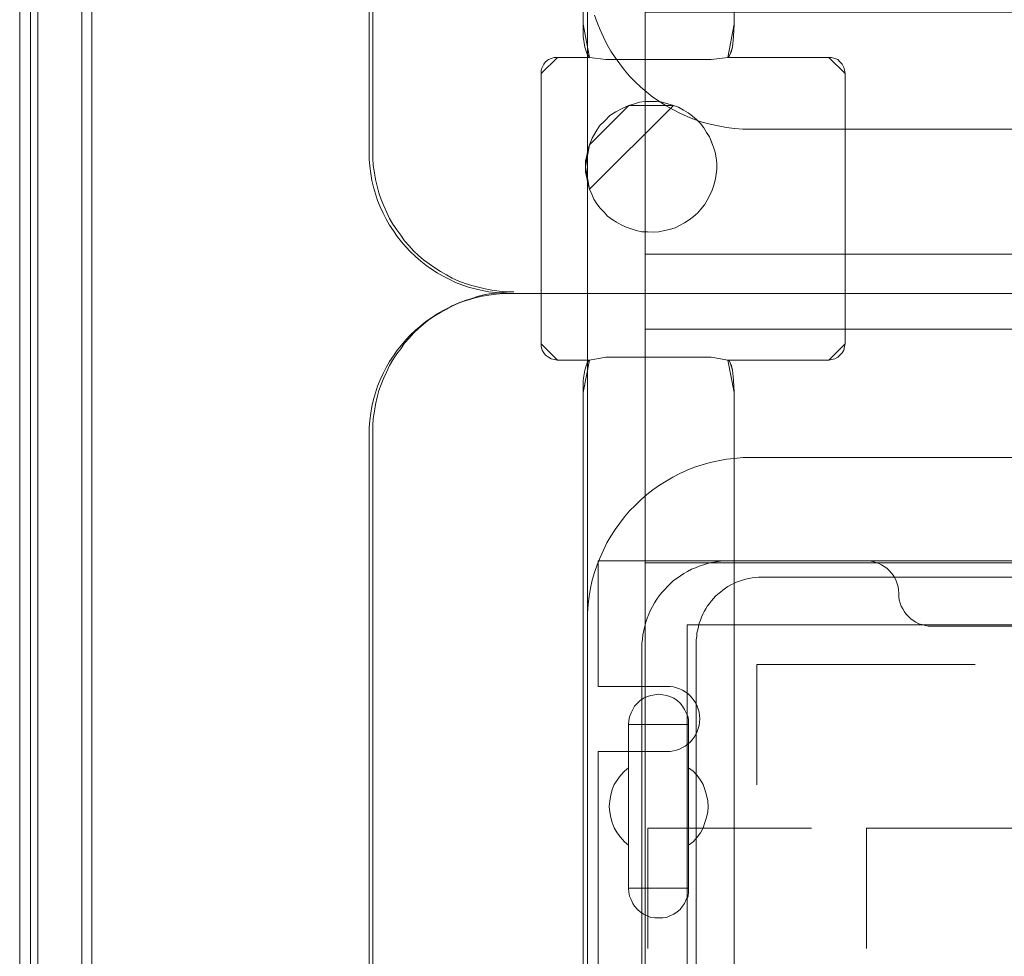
# Model space of a CAD drawing. Header units: millimetres. Extents: x 12819 to 17524, y -4386 to -1138.
# Tile 16 of 94: x 13062 to 13071, y -4230 to -4222. Entities that reach past the tile are written whole.
import ezdxf

# ---------------------------------------------------------------- set-up
doc = ezdxf.new("R2010")
doc.units = ezdxf.units.MM
doc.layers.get('0').update_dxf_attribs({"lineweight": 15})
for name, color, linetype, lineweight in [('30', 7, 'Continuous', 15), ('5', 7, 'Continuous', 15), ('50', 7, 'Continuous', 15), ('60', 7, 'Continuous', 15)]:
    doc.layers.add(name, color=color, linetype=linetype, lineweight=lineweight)

# ---------------------------------------------------------------- blocks, each defined once
blk = doc.blocks.new('*U361')
at = {"layer": '5', "color": 7}
for points in [[(0, -20.806875), (0, -801.193125)], [(4.691526, -801.191862), (4.691526, -20.805885)], [(4.691526, -20.805885), (4.691526, -801.191862)], [(64.443693, -78.80915), (64.443693, -386.339993), (64.392135, -387.470243), (64.289018, -388.446368), (64.185901, -388.805993), (64.082784, -389.062868), (63.979668, -389.268368), (63.876551, -389.371118), (73.105497, -389.371118), (73.363289, -389.371118), (73.672639, -389.473869), (73.930431, -389.576619), (74.136664, -389.782119), (74.342898, -389.987619), (74.497573, -390.295869), (74.549131, -390.552744), (74.60069, -390.860994), (74.60069, -415.623751), (74.549131, -415.880626), (74.497573, -416.188877), (74.342898, -416.445752), (74.136664, -416.651252), (73.930431, -416.856752), (73.672639, -417.010877), (73.363289, -417.062252), (73.105497, -417.113627), (63.876551, -417.113627), (63.979668, -417.165002), (64.082784, -417.370502), (64.185901, -417.627377), (64.289018, -418.038377), (64.392135, -418.963127), (64.443693, -420.093378), (64.443693, -743.19085)], [(50.626053, -498.748526), (50.626053, -420.093378), (50.626053, -418.963127), (50.780728, -418.038377), (50.883844, -417.627377), (50.986961, -417.370502), (51.090078, -417.165002), (51.193195, -417.113627), (48.254368, -417.113627), (47.945018, -417.062252), (47.687226, -417.010877), (47.429434, -416.856752), (47.171643, -416.651252), (47.016968, -416.445752), (46.862292, -416.188877), (46.759176, -415.880626), (46.759176, -415.623751), (46.759176, -390.860994), (46.759176, -390.552744), (46.862292, -390.295869), (47.016968, -389.987619), (47.171643, -389.782119), (47.429434, -389.576619), (47.687226, -389.473869), (47.945018, -389.371118), (48.254368, -389.371118), (51.193195, -389.371118), (51.090078, -389.268368), (50.986961, -389.062868), (50.883844, -388.805993), (50.780728, -388.446368), (50.626053, -387.470243), (50.626053, -386.339993), (50.626053, -323.251474)], [(50.625047, -323.252402), (50.625047, -386.341156), (50.625047, -387.471411), (50.779737, -388.44754), (50.882864, -388.807166), (50.98599, -389.064042), (51.089117, -389.269543), (51.192244, -389.372293), (52.687579, -389.577794), (62.329916, -389.577794), (63.876815, -389.372293), (63.979942, -389.269543), (64.083068, -389.064042), (64.186195, -388.807166), (64.289321, -388.44754), (64.392448, -387.471411), (64.444011, -386.341156), (64.444011, -78.809169)], [(64.444011, -743.190815), (64.444011, -420.09115), (64.392448, -418.960892), (64.289321, -418.036135), (64.186195, -417.625132), (64.083068, -417.368256), (63.979942, -417.162754), (63.876815, -417.111379), (62.329916, -416.854502), (62.329916, -416.854502), (52.687579, -416.854502), (51.192244, -417.111379), (51.089117, -417.162754), (50.98599, -417.368256), (50.882864, -417.625132), (50.779737, -418.036135), (50.625047, -418.960892), (50.625047, -420.09115), (50.625047, -498.746832), (50.625047, -523.252881), (50.625047, -648.762896)]]:
    blk.add_lwpolyline(points, dxfattribs=at)
at = {"layer": '5', "color": 59}
for points in [[(4.691526, -12.740694), (4.691526, -801.192753), (4.691526, -12.740694)], [(-1, -20.807247), (-1, -801.192753), (-1, -20.807247)]]:
    blk.add_lwpolyline(points, close=True, dxfattribs=at)
at = {"layer": '5', "color": 7}
for points in [[(64.441749, -386.340811), (64.441749, -78.80939), (64.441749, -386.340811)], [(50.625047, -323.250049), (50.625047, -386.340811), (50.625047, -323.250049)], [(50.625047, -386.338558), (50.625047, -387.469973), (50.780513, -388.447104), (50.884157, -388.8071), (50.987801, -389.06424), (51.091444, -389.269952), (51.195088, -389.372808), (50.625047, -386.338558)], [(50.625047, -386.338558), (50.625047, -386.338558), (50.625047, -386.338558)], [(50.625047, -386.338558), (50.625047, -387.469973), (50.780513, -388.447104), (50.884157, -388.8071), (50.987801, -389.06424), (51.091444, -389.269952), (51.195088, -389.372808), (50.625047, -386.338558)], [(50.625047, -386.338558), (50.625047, -387.469973), (50.780513, -388.447104), (50.884157, -388.8071), (50.987801, -389.06424), (51.091444, -389.269952), (51.195088, -389.372808), (50.625047, -386.338558)], [(50.625047, -386.338558), (50.625047, -387.469973), (50.780513, -388.447104), (50.884157, -388.8071), (50.987801, -389.06424), (51.091444, -389.269952), (51.195088, -389.372808), (50.625047, -386.338558)], [(50.625047, -386.338558), (50.625047, -387.469973), (50.780513, -388.447104), (50.884157, -388.8071), (50.987801, -389.06424), (51.091444, -389.269952), (51.195088, -389.372808), (50.625047, -386.338558)], [(50.625047, -386.338558), (50.625047, -387.469973), (50.780513, -388.447104), (50.884157, -388.8071), (50.987801, -389.06424), (51.091444, -389.269952), (51.195088, -389.372808), (50.625047, -386.338558)], [(50.625047, -386.338558), (50.625047, -387.469973), (50.780513, -388.447104), (50.884157, -388.8071), (50.987801, -389.06424), (51.091444, -389.269952), (51.195088, -389.372808), (50.625047, -386.338558)], [(50.625047, -386.338558), (50.625047, -387.469973), (50.780513, -388.447104), (50.884157, -388.8071), (50.987801, -389.06424), (51.091444, -389.269952), (51.195088, -389.372808), (50.625047, -386.338558)], [(50.625047, -386.338558), (50.625047, -387.469973), (50.780513, -388.447104), (50.884157, -388.8071), (50.987801, -389.06424), (51.091444, -389.269952), (51.195088, -389.372808), (50.625047, -386.338558)], [(50.625047, -386.338558), (50.625047, -387.469973), (50.780513, -388.447104), (50.884157, -388.8071), (50.987801, -389.06424), (51.091444, -389.269952), (51.195088, -389.372808), (50.625047, -386.338558)], [(50.625047, -386.338558), (50.625047, -387.469973), (50.780513, -388.447104), (50.884157, -388.8071), (50.987801, -389.06424), (51.091444, -389.269952), (51.195088, -389.372808), (50.625047, -386.338558)], [(50.625047, -386.338558), (50.625047, -387.469973), (50.780513, -388.447104), (50.884157, -388.8071), (50.987801, -389.06424), (51.091444, -389.269952), (51.195088, -389.372808), (50.625047, -386.338558)], [(50.625047, -386.338558), (50.625047, -387.469973), (50.780513, -388.447104), (50.884157, -388.8071), (50.987801, -389.06424), (51.091444, -389.269952), (51.195088, -389.372808), (50.625047, -386.338558)], [(50.625047, -386.338558), (50.625047, -387.469973), (50.780513, -388.447104), (50.884157, -388.8071), (50.987801, -389.06424), (51.091444, -389.269952), (51.195088, -389.372808), (50.625047, -386.338558)], [(50.625047, -386.338558), (50.625047, -387.469973), (50.780513, -388.447104), (50.884157, -388.8071), (50.987801, -389.06424), (51.091444, -389.269952), (51.195088, -389.372808), (50.625047, -386.338558)], [(50.625047, -386.338558), (50.625047, -387.469973), (50.780513, -388.447104), (50.884157, -388.8071), (50.987801, -389.06424), (51.091444, -389.269952), (51.195088, -389.372808), (50.625047, -386.338558)], [(50.625047, -386.338558), (50.625047, -387.469973), (50.780513, -388.447104), (50.884157, -388.8071), (50.987801, -389.06424), (51.091444, -389.269952), (51.195088, -389.372808), (50.625047, -386.338558)], [(50.625047, -386.338558), (50.625047, -387.469973), (50.780513, -388.447104), (50.884157, -388.8071), (50.987801, -389.06424), (51.091444, -389.269952), (51.195088, -389.372808), (50.625047, -386.338558)], [(50.625047, -386.338558), (50.625047, -387.469973), (50.780513, -388.447104), (50.884157, -388.8071), (50.987801, -389.06424), (51.091444, -389.269952), (51.195088, -389.372808), (50.625047, -386.338558)], [(50.625047, -386.338558), (50.625047, -387.469973), (50.780513, -388.447104), (50.884157, -388.8071), (50.987801, -389.06424), (51.091444, -389.269952), (51.195088, -389.372808), (50.625047, -386.338558)], [(50.625047, -386.338558), (50.625047, -387.469973), (50.780513, -388.447104), (50.884157, -388.8071), (50.987801, -389.06424), (51.091444, -389.269952), (51.195088, -389.372808), (50.625047, -386.338558)], [(63.873971, -389.372808), (63.977614, -389.269952), (64.081258, -389.06424), (64.184902, -388.8071), (64.288546, -388.447104), (64.392189, -387.469973), (64.444011, -386.338558), (63.873971, -389.372808)], [(63.873971, -389.372808), (63.977614, -389.269952), (64.081258, -389.06424), (64.184902, -388.8071), (64.288546, -388.447104), (64.392189, -387.469973), (64.444011, -386.338558), (63.873971, -389.372808)], [(63.873971, -389.372808), (63.977614, -389.269952), (64.081258, -389.06424), (64.184902, -388.8071), (64.288546, -388.447104), (64.392189, -387.469973), (64.444011, -386.338558), (63.873971, -389.372808)], [(63.873971, -389.372808), (63.977614, -389.269952), (64.081258, -389.06424), (64.184902, -388.8071), (64.288546, -388.447104), (64.392189, -387.469973), (64.444011, -386.338558), (63.873971, -389.372808)], [(63.873971, -389.372808), (63.977614, -389.269952), (64.081258, -389.06424), (64.184902, -388.8071), (64.288546, -388.447104), (64.392189, -387.469973), (64.444011, -386.338558), (63.873971, -389.372808)], [(63.873971, -389.372808), (63.977614, -389.269952), (64.081258, -389.06424), (64.184902, -388.8071), (64.288546, -388.447104), (64.392189, -387.469973), (64.444011, -386.338558), (63.873971, -389.372808)], [(63.873971, -389.372808), (63.977614, -389.269952), (64.081258, -389.06424), (64.184902, -388.8071), (64.288546, -388.447104), (64.392189, -387.469973), (64.444011, -386.338558), (63.873971, -389.372808)], [(63.873971, -389.372808), (63.977614, -389.269952), (64.081258, -389.06424), (64.184902, -388.8071), (64.288546, -388.447104), (64.392189, -387.469973), (64.444011, -386.338558), (63.873971, -389.372808)], [(63.873971, -389.372808), (63.977614, -389.269952), (64.081258, -389.06424), (64.184902, -388.8071), (64.288546, -388.447104), (64.392189, -387.469973), (64.444011, -386.338558), (63.873971, -389.372808)], [(63.873971, -389.372808), (63.977614, -389.269952), (64.081258, -389.06424), (64.184902, -388.8071), (64.288546, -388.447104), (64.392189, -387.469973), (64.444011, -386.338558), (63.873971, -389.372808)], [(63.873971, -389.372808), (63.977614, -389.269952), (64.081258, -389.06424), (64.184902, -388.8071), (64.288546, -388.447104), (64.392189, -387.469973), (64.444011, -386.338558), (63.873971, -389.372808)], [(63.873971, -389.372808), (63.977614, -389.269952), (64.081258, -389.06424), (64.184902, -388.8071), (64.288546, -388.447104), (64.392189, -387.469973), (64.444011, -386.338558), (63.873971, -389.372808)], [(63.873971, -389.372808), (63.977614, -389.269952), (64.081258, -389.06424), (64.184902, -388.8071), (64.288546, -388.447104), (64.392189, -387.469973), (64.444011, -386.338558), (63.873971, -389.372808)], [(63.873971, -389.372808), (63.977614, -389.269952), (64.081258, -389.06424), (64.184902, -388.8071), (64.288546, -388.447104), (64.392189, -387.469973), (64.444011, -386.338558), (63.873971, -389.372808)], [(63.873971, -389.372808), (63.977614, -389.269952), (64.081258, -389.06424), (64.184902, -388.8071), (64.288546, -388.447104), (64.392189, -387.469973), (64.444011, -386.338558), (63.873971, -389.372808)], [(63.873971, -389.372808), (63.977614, -389.269952), (64.081258, -389.06424), (64.184902, -388.8071), (64.288546, -388.447104), (64.392189, -387.469973), (64.444011, -386.338558), (63.873971, -389.372808)], [(63.873971, -389.372808), (63.977614, -389.269952), (64.081258, -389.06424), (64.184902, -388.8071), (64.288546, -388.447104), (64.392189, -387.469973), (64.444011, -386.338558), (63.873971, -389.372808)], [(63.873971, -389.372808), (63.977614, -389.269952), (64.081258, -389.06424), (64.184902, -388.8071), (64.288546, -388.447104), (64.392189, -387.469973), (64.444011, -386.338558), (63.873971, -389.372808)], [(63.873971, -389.372808), (63.977614, -389.269952), (64.081258, -389.06424), (64.184902, -388.8071), (64.288546, -388.447104), (64.392189, -387.469973), (64.444011, -386.338558), (63.873971, -389.372808)], [(63.873971, -389.372808), (63.977614, -389.269952), (64.081258, -389.06424), (64.184902, -388.8071), (64.288546, -388.447104), (64.392189, -387.469973), (64.444011, -386.338558), (63.873971, -389.372808)], [(63.873971, -389.372808), (63.977614, -389.269952), (64.081258, -389.06424), (64.184902, -388.8071), (64.288546, -388.447104), (64.392189, -387.469973), (64.444011, -386.338558), (63.873971, -389.372808)], [(64.441749, -386.338558), (64.441749, -386.338558), (64.441749, -386.338558)], [(48.256664, -389.370555), (47.946839, -389.370555), (47.688651, -389.473398), (47.430463, -389.576241), (47.172276, -389.781926), (47.017363, -389.987612), (46.862451, -390.29614), (46.759176, -390.553247), (46.759176, -390.861775), (48.256664, -389.370555)], [(73.105497, -389.370555), (63.876551, -389.370555), (62.3298, -389.576059), (52.688387, -389.576059), (51.193195, -389.370555), (48.254368, -389.370555), (47.945018, -389.370555), (47.687226, -389.473307), (47.429434, -389.576059), (47.171643, -389.781562), (47.016968, -389.987066), (46.862292, -390.295322), (46.759176, -390.552201), (46.759176, -390.860457), (46.759176, -415.623649), (46.759176, -415.880529), (46.862292, -416.188784), (47.016968, -416.445664), (47.171643, -416.651167), (47.429434, -416.856671), (47.687226, -417.010799), (47.945018, -417.062175), (48.254368, -417.113551), (51.193195, -417.113551), (52.688387, -416.856671), (62.3298, -416.856671), (63.876551, -417.113551), (73.105497, -417.113551), (73.363289, -417.062175), (73.672639, -417.010799), (73.930431, -416.856671), (74.136664, -416.651167), (74.342898, -416.445664), (74.497573, -416.188784), (74.549131, -415.880529), (74.60069, -415.623649), (74.60069, -390.860457), (74.549131, -390.552201), (74.497573, -390.295322), (74.342898, -389.987066), (74.136664, -389.781562), (73.930431, -389.576059), (73.672639, -389.473307), (73.363289, -389.370555), (73.105497, -389.370555)], [(48.254402, -389.370555), (51.195088, -389.370555), (48.254402, -389.370555)], [(51.192826, -389.370555), (51.192826, -389.370555), (51.192826, -389.370555)], [(52.690314, -389.577794), (51.192826, -389.370555), (52.690314, -389.577794)], [(62.331241, -389.575542), (52.688052, -389.575542), (62.331241, -389.575542)], [(63.876233, -389.370555), (62.328979, -389.577794), (63.876233, -389.370555)], [(73.105464, -389.370555), (63.873971, -389.370555), (73.105464, -389.370555)], [(63.873971, -389.370555), (63.873971, -389.370555), (63.873971, -389.370555)], [(74.60069, -390.861775), (74.549052, -390.553247), (74.497415, -390.29614), (74.342502, -389.987612), (74.135952, -389.781926), (73.929402, -389.576241), (73.671214, -389.473398), (73.361389, -389.370555), (73.103202, -389.370555), (74.60069, -390.861775)], [(46.759176, -390.859522), (46.759176, -415.624583), (46.759176, -390.859522)], [(74.598428, -390.859522), (74.598428, -415.624583), (74.598428, -390.859522)], [(58.876008, -393.787174), (58.360295, -393.633021), (57.844583, -393.478868), (57.328871, -393.427484), (56.813158, -393.427484), (56.297446, -393.427484), (55.781734, -393.478868), (55.317593, -393.633021), (54.80188, -393.787174), (54.183025, -394.044096), (53.615742, -394.352403), (53.048458, -394.712093), (52.584317, -395.174552), (52.120176, -395.637012), (51.759178, -396.20224), (51.44975, -396.767468), (51.191894, -397.38408), (51.03718, -397.84654), (50.934038, -398.360383), (50.830895, -398.874227), (50.830895, -399.388071), (50.830895, -399.901914), (50.934038, -400.415758), (51.03718, -400.929602), (51.191894, -401.443445), (51.398179, -401.905905), (51.604464, -402.368364), (51.86232, -402.779439), (52.171747, -403.190514), (52.532746, -403.550204), (52.842173, -403.909895), (53.254743, -404.218201), (53.667313, -404.475123), (54.079883, -404.732045), (54.544024, -404.937582), (55.008165, -405.091735), (55.472306, -405.245889), (55.988019, -405.348657), (56.503731, -405.348657), (57.019443, -405.400042), (57.535156, -405.348657), (58.050868, -405.245889), (58.515009, -405.14312), (59.030721, -404.988967), (59.443291, -404.783429), (59.907432, -404.526507), (60.320002, -404.269586), (60.732572, -403.961279), (61.093571, -403.652973), (61.402998, -403.293283), (61.712425, -402.882208), (61.970281, -402.471133), (62.228138, -402.008673), (62.434423, -401.546214), (62.589136, -401.083755), (62.692279, -400.621295), (62.795421, -400.107452), (62.846992, -399.593608), (62.846992, -399.079764), (62.795421, -398.565921), (62.692279, -398.052077), (62.537565, -397.589618), (62.382851, -397.127158), (62.176566, -396.664699), (61.91871, -396.253624), (61.660854, -395.842549), (61.351427, -395.431474), (60.990428, -395.071784), (60.629429, -394.763477), (60.21686, -394.455171), (59.80429, -394.198249), (59.340149, -393.941328), (58.876008, -393.787174)], [(58.876008, -393.787174), (58.360295, -393.633021), (57.844583, -393.478868), (57.328871, -393.427484), (56.813158, -393.427484), (56.297446, -393.427484), (55.781734, -393.478868), (55.317593, -393.633021), (54.80188, -393.787174), (54.183025, -394.044096), (53.615742, -394.352403), (53.048458, -394.712093), (52.584317, -395.174552), (52.120176, -395.637012), (51.759178, -396.20224), (51.44975, -396.767468), (51.191894, -397.38408), (51.03718, -397.84654), (50.934038, -398.360383), (50.830895, -398.874227), (50.830895, -399.388071), (50.830895, -399.901914), (50.934038, -400.415758), (51.03718, -400.929602), (51.191894, -401.443445), (51.398179, -401.905905), (51.604464, -402.368364), (51.86232, -402.779439), (52.171747, -403.190514), (52.532746, -403.550204), (52.842173, -403.909895), (53.254743, -404.218201), (53.667313, -404.475123), (54.079883, -404.732045), (54.544024, -404.937582), (55.008165, -405.091735), (55.472306, -405.245889), (55.988019, -405.348657), (56.503731, -405.348657), (57.019443, -405.400042), (57.535156, -405.348657), (58.050868, -405.245889), (58.515009, -405.14312), (59.030721, -404.988967), (59.443291, -404.783429), (59.907432, -404.526507), (60.320002, -404.269586), (60.732572, -403.961279), (61.093571, -403.652973), (61.402998, -403.293283), (61.712425, -402.882208), (61.970281, -402.471133), (62.228138, -402.008673), (62.434423, -401.546214), (62.589136, -401.083755), (62.692279, -400.621295), (62.795421, -400.107452), (62.846992, -399.593608), (62.846992, -399.079764), (62.795421, -398.565921), (62.692279, -398.052077), (62.537565, -397.589618), (62.382851, -397.127158), (62.176566, -396.664699), (61.91871, -396.253624), (61.660854, -395.842549), (61.351427, -395.431474), (60.990428, -395.071784), (60.629429, -394.763477), (60.21686, -394.455171), (59.80429, -394.198249), (59.340149, -393.941328), (58.876008, -393.787174)], [(58.876008, -393.787174), (59.340149, -393.941328), (59.80429, -394.198249), (60.21686, -394.455171), (60.629429, -394.763477), (60.990428, -395.071784), (61.351427, -395.431474), (61.660854, -395.842549), (61.91871, -396.253624), (62.176566, -396.664699), (62.382851, -397.127158), (62.537565, -397.589618), (62.692279, -398.052077), (62.795421, -398.565921), (62.846992, -399.079764), (62.846992, -399.593608), (62.795421, -400.107452), (62.692279, -400.621295), (62.589136, -401.083755), (62.434423, -401.546214), (62.228138, -402.008673), (61.970281, -402.471133), (61.712425, -402.882208), (61.402998, -403.293283), (61.093571, -403.652973), (60.732572, -403.961279), (60.320002, -404.269586), (59.907432, -404.526507), (59.443291, -404.783429), (59.030721, -404.988967), (58.515009, -405.14312), (58.050868, -405.245889), (57.535156, -405.348657), (57.019443, -405.400042), (56.503731, -405.348657), (55.988019, -405.348657), (55.472306, -405.245889), (55.008165, -405.091735), (54.544024, -404.937582), (54.079883, -404.732045), (53.667313, -404.475123), (53.254743, -404.218201), (52.842173, -403.909895), (52.532746, -403.550204), (52.171747, -403.190514), (51.86232, -402.779439), (51.604464, -402.368364), (51.398179, -401.905905), (51.191894, -401.443445), (51.03718, -400.929602), (50.934038, -400.415758), (50.830895, -399.901914), (50.830895, -399.388071), (50.830895, -398.874227), (50.934038, -398.360383), (51.03718, -397.84654), (51.191894, -397.38408), (51.44975, -396.767468), (51.759178, -396.20224), (52.120176, -395.637012), (52.584317, -395.174552), (53.048458, -394.712093), (53.615742, -394.352403), (54.183025, -394.044096), (54.80188, -393.787174), (55.317593, -393.633021), (55.781734, -393.478868), (56.297446, -393.427484), (56.813158, -393.427484), (57.328871, -393.427484), (57.844583, -393.478868), (58.360295, -393.633021), (58.876008, -393.787174)], [(51.192826, -401.443692), (51.399094, -401.906123), (51.605363, -402.368553), (51.863198, -402.779603), (52.172601, -403.190652), (52.533571, -403.55032), (52.842973, -403.909988), (53.25551, -404.218275), (53.668047, -404.475181), (54.080584, -404.732087), (54.544688, -404.937611), (55.008792, -405.091755), (55.472896, -405.245898), (55.988567, -405.34866), (56.504238, -405.34866), (57.019909, -405.400042), (57.53558, -405.34866), (58.051251, -405.245898), (58.515355, -405.143136), (59.031026, -404.988992), (59.443563, -404.783468), (59.907667, -404.526562), (60.320204, -404.269656), (60.732741, -403.961369), (61.093711, -403.653082), (61.403113, -403.293414), (61.712516, -402.882365), (61.970352, -402.471316), (62.228187, -402.008885), (62.434456, -401.546455), (62.589157, -401.084024), (62.692291, -400.621594), (62.795425, -400.107782), (62.846992, -399.593971), (62.846992, -399.080159), (62.795425, -398.566347), (62.692291, -398.052536), (62.53759, -397.590105), (62.382888, -397.127675), (62.17662, -396.665244), (61.918784, -396.254195), (61.660949, -395.843146), (61.351546, -395.432097), (60.990577, -395.072429), (60.629607, -394.764142), (60.21707, -394.455855), (59.804533, -394.198949), (59.340429, -393.942043), (58.876325, -393.7879), (51.192826, -401.443692)], [(54.803084, -393.7879), (54.184183, -394.045018), (53.616856, -394.353559), (53.04953, -394.713524), (52.585354, -395.176337), (52.121178, -395.639149), (51.760152, -396.204808), (51.450702, -396.770468), (51.192826, -397.387551), (54.803084, -393.7879)], [(58.877066, -393.790152), (58.361086, -393.634723), (57.845105, -393.479294), (57.329125, -393.427484), (56.813145, -393.427484), (56.297165, -393.427484), (55.781184, -393.479294), (55.316802, -393.634723), (54.800822, -393.790152), (58.877066, -393.790152)], [(51.195088, -397.385298), (51.039005, -397.847947), (50.93495, -398.362002), (50.830895, -398.876056), (50.830895, -399.39011), (51.195088, -397.385298)], [(50.830895, -399.387858), (50.830895, -399.902013), (50.93495, -400.416169), (51.039005, -400.930324), (51.195088, -401.44448), (50.830895, -399.387858)], [(46.759176, -415.622331), (46.759176, -415.879438), (46.862451, -416.187966), (47.017363, -416.445073), (47.172276, -416.650758), (47.430463, -416.856444), (47.688651, -417.010708), (47.946839, -417.062129), (48.256664, -417.113551), (46.759176, -415.622331)], [(73.103202, -417.113551), (73.361389, -417.062129), (73.671214, -417.010708), (73.929402, -416.856444), (74.135952, -416.650758), (74.342502, -416.445073), (74.497415, -416.187966), (74.549052, -415.879438), (74.60069, -415.622331), (73.103202, -417.113551)], [(48.254402, -417.111298), (51.195088, -417.111298), (48.254402, -417.111298)], [(51.195088, -417.111298), (51.091444, -417.162719), (50.987801, -417.368405), (50.884157, -417.625512), (50.780513, -418.036883), (50.625047, -418.962467), (50.625047, -420.093738), (51.195088, -417.111298)], [(51.195088, -417.111298), (51.091444, -417.162719), (50.987801, -417.368405), (50.884157, -417.625512), (50.780513, -418.036883), (50.625047, -418.962467), (50.625047, -420.093738), (51.195088, -417.111298)], [(51.195088, -417.111298), (51.091444, -417.162719), (50.987801, -417.368405), (50.884157, -417.625512), (50.780513, -418.036883), (50.625047, -418.962467), (50.625047, -420.093738), (51.195088, -417.111298)], [(51.195088, -417.111298), (51.091444, -417.162719), (50.987801, -417.368405), (50.884157, -417.625512), (50.780513, -418.036883), (50.625047, -418.962467), (50.625047, -420.093738), (51.195088, -417.111298)], [(51.195088, -417.111298), (51.091444, -417.162719), (50.987801, -417.368405), (50.884157, -417.625512), (50.780513, -418.036883), (50.625047, -418.962467), (50.625047, -420.093738), (51.195088, -417.111298)], [(51.195088, -417.111298), (51.091444, -417.162719), (50.987801, -417.368405), (50.884157, -417.625512), (50.780513, -418.036883), (50.625047, -418.962467), (50.625047, -420.093738), (51.195088, -417.111298)], [(51.195088, -417.111298), (51.091444, -417.162719), (50.987801, -417.368405), (50.884157, -417.625512), (50.780513, -418.036883), (50.625047, -418.962467), (50.625047, -420.093738), (51.195088, -417.111298)], [(51.195088, -417.111298), (51.091444, -417.162719), (50.987801, -417.368405), (50.884157, -417.625512), (50.780513, -418.036883), (50.625047, -418.962467), (50.625047, -420.093738), (51.195088, -417.111298)], [(51.195088, -417.111298), (51.091444, -417.162719), (50.987801, -417.368405), (50.884157, -417.625512), (50.780513, -418.036883), (50.625047, -418.962467), (50.625047, -420.093738), (51.195088, -417.111298)], [(51.195088, -417.111298), (51.091444, -417.162719), (50.987801, -417.368405), (50.884157, -417.625512), (50.780513, -418.036883), (50.625047, -418.962467), (50.625047, -420.093738), (51.195088, -417.111298)], [(51.195088, -417.111298), (51.091444, -417.162719), (50.987801, -417.368405), (50.884157, -417.625512), (50.780513, -418.036883), (50.625047, -418.962467), (50.625047, -420.093738), (51.195088, -417.111298)], [(51.195088, -417.111298), (51.091444, -417.162719), (50.987801, -417.368405), (50.884157, -417.625512), (50.780513, -418.036883), (50.625047, -418.962467), (50.625047, -420.093738), (51.195088, -417.111298)], [(51.195088, -417.111298), (51.091444, -417.162719), (50.987801, -417.368405), (50.884157, -417.625512), (50.780513, -418.036883), (50.625047, -418.962467), (50.625047, -420.093738), (51.195088, -417.111298)], [(51.195088, -417.111298), (51.091444, -417.162719), (50.987801, -417.368405), (50.884157, -417.625512), (50.780513, -418.036883), (50.625047, -418.962467), (50.625047, -420.093738), (51.195088, -417.111298)], [(51.195088, -417.111298), (51.091444, -417.162719), (50.987801, -417.368405), (50.884157, -417.625512), (50.780513, -418.036883), (50.625047, -418.962467), (50.625047, -420.093738), (51.195088, -417.111298)], [(51.195088, -417.111298), (51.091444, -417.162719), (50.987801, -417.368405), (50.884157, -417.625512), (50.780513, -418.036883), (50.625047, -418.962467), (50.625047, -420.093738), (51.195088, -417.111298)], [(51.195088, -417.111298), (51.091444, -417.162719), (50.987801, -417.368405), (50.884157, -417.625512), (50.780513, -418.036883), (50.625047, -418.962467), (50.625047, -420.093738), (51.195088, -417.111298)], [(51.195088, -417.111298), (51.091444, -417.162719), (50.987801, -417.368405), (50.884157, -417.625512), (50.780513, -418.036883), (50.625047, -418.962467), (50.625047, -420.093738), (51.195088, -417.111298)], [(51.195088, -417.111298), (51.091444, -417.162719), (50.987801, -417.368405), (50.884157, -417.625512), (50.780513, -418.036883), (50.625047, -418.962467), (50.625047, -420.093738), (51.195088, -417.111298)], [(51.195088, -417.111298), (51.091444, -417.162719), (50.987801, -417.368405), (50.884157, -417.625512), (50.780513, -418.036883), (50.625047, -418.962467), (50.625047, -420.093738), (51.195088, -417.111298)], [(51.195088, -417.111298), (51.091444, -417.162719), (50.987801, -417.368405), (50.884157, -417.625512), (50.780513, -418.036883), (50.625047, -418.962467), (50.625047, -420.093738), (51.195088, -417.111298)], [(52.690314, -416.854502), (51.192826, -417.113551), (52.690314, -416.854502)], [(51.192826, -417.111298), (51.192826, -417.111298), (51.192826, -417.111298)], [(62.331241, -416.854502), (52.688052, -416.854502), (62.331241, -416.854502)], [(63.876233, -417.113551), (62.328979, -416.854502), (63.876233, -417.113551)], [(63.873971, -417.111298), (73.105464, -417.111298), (63.873971, -417.111298)], [(64.444011, -420.093738), (64.392189, -418.962467), (64.288546, -418.036883), (64.184902, -417.625512), (64.081258, -417.368405), (63.977614, -417.162719), (63.873971, -417.111298), (64.444011, -420.093738)], [(63.873971, -417.111298), (63.873971, -417.111298), (63.873971, -417.111298)], [(64.444011, -420.093738), (64.392189, -418.962467), (64.288546, -418.036883), (64.184902, -417.625512), (64.081258, -417.368405), (63.977614, -417.162719), (63.873971, -417.111298), (64.444011, -420.093738)], [(64.444011, -420.093738), (64.392189, -418.962467), (64.288546, -418.036883), (64.184902, -417.625512), (64.081258, -417.368405), (63.977614, -417.162719), (63.873971, -417.111298), (64.444011, -420.093738)], [(64.444011, -420.093738), (64.392189, -418.962467), (64.288546, -418.036883), (64.184902, -417.625512), (64.081258, -417.368405), (63.977614, -417.162719), (63.873971, -417.111298), (64.444011, -420.093738)], [(64.444011, -420.093738), (64.392189, -418.962467), (64.288546, -418.036883), (64.184902, -417.625512), (64.081258, -417.368405), (63.977614, -417.162719), (63.873971, -417.111298), (64.444011, -420.093738)], [(64.444011, -420.093738), (64.392189, -418.962467), (64.288546, -418.036883), (64.184902, -417.625512), (64.081258, -417.368405), (63.977614, -417.162719), (63.873971, -417.111298), (64.444011, -420.093738)], [(64.444011, -420.093738), (64.392189, -418.962467), (64.288546, -418.036883), (64.184902, -417.625512), (64.081258, -417.368405), (63.977614, -417.162719), (63.873971, -417.111298), (64.444011, -420.093738)], [(64.444011, -420.093738), (64.392189, -418.962467), (64.288546, -418.036883), (64.184902, -417.625512), (64.081258, -417.368405), (63.977614, -417.162719), (63.873971, -417.111298), (64.444011, -420.093738)], [(64.444011, -420.093738), (64.392189, -418.962467), (64.288546, -418.036883), (64.184902, -417.625512), (64.081258, -417.368405), (63.977614, -417.162719), (63.873971, -417.111298), (64.444011, -420.093738)], [(64.444011, -420.093738), (64.392189, -418.962467), (64.288546, -418.036883), (64.184902, -417.625512), (64.081258, -417.368405), (63.977614, -417.162719), (63.873971, -417.111298), (64.444011, -420.093738)], [(64.444011, -420.093738), (64.392189, -418.962467), (64.288546, -418.036883), (64.184902, -417.625512), (64.081258, -417.368405), (63.977614, -417.162719), (63.873971, -417.111298), (64.444011, -420.093738)], [(64.444011, -420.093738), (64.392189, -418.962467), (64.288546, -418.036883), (64.184902, -417.625512), (64.081258, -417.368405), (63.977614, -417.162719), (63.873971, -417.111298), (64.444011, -420.093738)], [(64.444011, -420.093738), (64.392189, -418.962467), (64.288546, -418.036883), (64.184902, -417.625512), (64.081258, -417.368405), (63.977614, -417.162719), (63.873971, -417.111298), (64.444011, -420.093738)], [(64.444011, -420.093738), (64.392189, -418.962467), (64.288546, -418.036883), (64.184902, -417.625512), (64.081258, -417.368405), (63.977614, -417.162719), (63.873971, -417.111298), (64.444011, -420.093738)], [(64.444011, -420.093738), (64.392189, -418.962467), (64.288546, -418.036883), (64.184902, -417.625512), (64.081258, -417.368405), (63.977614, -417.162719), (63.873971, -417.111298), (64.444011, -420.093738)], [(64.444011, -420.093738), (64.392189, -418.962467), (64.288546, -418.036883), (64.184902, -417.625512), (64.081258, -417.368405), (63.977614, -417.162719), (63.873971, -417.111298), (64.444011, -420.093738)], [(64.444011, -420.093738), (64.392189, -418.962467), (64.288546, -418.036883), (64.184902, -417.625512), (64.081258, -417.368405), (63.977614, -417.162719), (63.873971, -417.111298), (64.444011, -420.093738)], [(64.444011, -420.093738), (64.392189, -418.962467), (64.288546, -418.036883), (64.184902, -417.625512), (64.081258, -417.368405), (63.977614, -417.162719), (63.873971, -417.111298), (64.444011, -420.093738)], [(64.444011, -420.093738), (64.392189, -418.962467), (64.288546, -418.036883), (64.184902, -417.625512), (64.081258, -417.368405), (63.977614, -417.162719), (63.873971, -417.111298), (64.444011, -420.093738)], [(64.444011, -420.093738), (64.392189, -418.962467), (64.288546, -418.036883), (64.184902, -417.625512), (64.081258, -417.368405), (63.977614, -417.162719), (63.873971, -417.111298), (64.444011, -420.093738)], [(64.444011, -420.093738), (64.392189, -418.962467), (64.288546, -418.036883), (64.184902, -417.625512), (64.081258, -417.368405), (63.977614, -417.162719), (63.873971, -417.111298), (64.444011, -420.093738)], [(50.625047, -420.091485), (50.625047, -420.091485), (50.625047, -420.091485)], [(50.625047, -420.091485), (50.625047, -498.749951), (50.625047, -420.091485)], [(64.441749, -743.19061), (64.441749, -420.091485), (64.441749, -743.19061)], [(64.441749, -420.091485), (64.441749, -420.091485), (64.441749, -420.091485)], [(56.14341, -448.090526), (56.504364, -447.936384), (56.813753, -447.833623), (57.174707, -447.782242), (57.53566, -447.730861), (57.896614, -447.782242), (58.257568, -447.833623), (58.566957, -447.936384), (58.927911, -448.090526), (59.2373, -448.296049), (59.495124, -448.552952), (59.701383, -448.809856), (59.907643, -449.11814), (60.062337, -449.426424), (60.217032, -449.786089), (60.268597, -450.145753), (60.268597, -450.505418), (60.268597, -454.461731), (60.681115, -454.770015), (61.042069, -455.18106), (61.351458, -455.592106), (61.609282, -456.003151), (61.763977, -456.465578), (61.918671, -456.979384), (62.021801, -457.493191), (62.073366, -458.006998), (62.021801, -458.520805), (61.918671, -459.034612), (61.763977, -459.497038), (61.609282, -459.959464), (61.351458, -460.42189), (61.042069, -460.832936), (60.681115, -461.243981), (60.268597, -461.552265), (60.268597, -465.508578), (60.268597, -465.868243), (60.217032, -466.227908), (60.062337, -466.536192), (59.907643, -466.895857), (59.701383, -467.15276), (59.495124, -467.461044), (59.2373, -467.666567), (58.927911, -467.87209), (58.566957, -468.026232), (58.257568, -468.180374), (57.896614, -468.231755), (57.53566, -468.231755), (57.174707, -468.231755), (56.813753, -468.180374), (56.504364, -468.026232), (56.14341, -467.87209), (55.834021, -467.666567), (55.576197, -467.461044), (55.318373, -467.15276), (55.163678, -466.895857), (55.008984, -466.536192), (54.854289, -466.227908), (54.802724, -465.868243), (54.751159, -465.508578), (54.751159, -461.552265), (54.390206, -461.243981), (54.029252, -460.832936), (53.719863, -460.42189), (53.462039, -459.959464), (53.255779, -459.497038), (53.15265, -459.034612), (53.04952, -458.520805), (52.997955, -458.006998), (53.04952, -457.493191), (53.15265, -456.979384), (53.255779, -456.465578), (53.462039, -456.003151), (53.719863, -455.592106), (54.029252, -455.18106), (54.390206, -454.770015), (54.751159, -454.461731), (54.751159, -450.505418), (54.802724, -450.145753), (54.854289, -449.786089), (55.008984, -449.426424), (55.163678, -449.11814), (55.318373, -448.809856), (55.576197, -448.552952), (55.834021, -448.296049), (56.14341, -448.090526)], [(58.927911, -448.090526), (58.566957, -447.936384), (58.257568, -447.833623), (57.896614, -447.782242), (57.53566, -447.730861), (57.174707, -447.782242), (56.813753, -447.833623), (56.504364, -447.936384), (56.14341, -448.090526), (55.834021, -448.296049), (55.576197, -448.552952), (55.318373, -448.809856), (55.163678, -449.11814), (55.008984, -449.426424), (54.854289, -449.786089), (54.802724, -450.145753), (54.751159, -450.505418), (54.751159, -454.461731), (54.390206, -454.770015), (54.029252, -455.18106), (53.719863, -455.592106), (53.462039, -456.003151), (53.255779, -456.465578), (53.15265, -456.979384), (53.04952, -457.493191), (52.997955, -458.006998), (53.04952, -458.520805), (53.15265, -459.034612), (53.255779, -459.497038), (53.462039, -459.959464), (53.719863, -460.42189), (54.029252, -460.832936), (54.390206, -461.243981), (54.751159, -461.552265), (54.751159, -465.508578), (54.802724, -465.868243), (54.854289, -466.227908), (55.008984, -466.536192), (55.163678, -466.895857), (55.318373, -467.15276), (55.576197, -467.461044), (55.834021, -467.666567), (56.14341, -467.87209), (56.504364, -468.026232), (56.813753, -468.180374), (57.174707, -468.231755), (57.53566, -468.231755), (57.896614, -468.231755), (58.257568, -468.180374), (58.566957, -468.026232), (58.927911, -467.87209), (59.2373, -467.666567), (59.495124, -467.461044), (59.701383, -467.15276), (59.907643, -466.895857), (60.062337, -466.536192), (60.217032, -466.227908), (60.268597, -465.868243), (60.268597, -465.508578), (60.268597, -461.552265), (60.681115, -461.243981), (61.042069, -460.832936), (61.351458, -460.42189), (61.609282, -459.959464), (61.763977, -459.497038), (61.918671, -459.034612), (62.021801, -458.520805), (62.073366, -458.006998), (62.021801, -457.493191), (61.918671, -456.979384), (61.763977, -456.465578), (61.609282, -456.003151), (61.351458, -455.592106), (61.042069, -455.18106), (60.681115, -454.770015), (60.268597, -454.461731), (60.268597, -450.505418), (60.268597, -450.145753), (60.217032, -449.786089), (60.062337, -449.426424), (59.907643, -449.11814), (59.701383, -448.809856), (59.495124, -448.552952), (59.2373, -448.296049), (58.927911, -448.090526)], [(58.927911, -448.090526), (58.566957, -447.936384), (58.257568, -447.833623), (57.896614, -447.782242), (57.53566, -447.730861), (57.174707, -447.782242), (56.813753, -447.833623), (56.504364, -447.936384), (56.14341, -448.090526), (55.834021, -448.296049), (55.576197, -448.552952), (55.318373, -448.809856), (55.163678, -449.11814), (55.008984, -449.426424), (54.854289, -449.786089), (54.802724, -450.145753), (54.751159, -450.505418), (54.751159, -454.461731), (54.390206, -454.770015), (54.029252, -455.18106), (53.719863, -455.592106), (53.462039, -456.003151), (53.255779, -456.465578), (53.15265, -456.979384), (53.04952, -457.493191), (52.997955, -458.006998), (53.04952, -458.520805), (53.15265, -459.034612), (53.255779, -459.497038), (53.462039, -459.959464), (53.719863, -460.42189), (54.029252, -460.832936), (54.390206, -461.243981), (54.751159, -461.552265), (54.751159, -465.508578), (54.802724, -465.868243), (54.854289, -466.227908), (55.008984, -466.536192), (55.163678, -466.895857), (55.318373, -467.15276), (55.576197, -467.461044), (55.834021, -467.666567), (56.14341, -467.87209), (56.504364, -468.026232), (56.813753, -468.180374), (57.174707, -468.231755), (57.53566, -468.231755), (57.896614, -468.231755), (58.257568, -468.180374), (58.566957, -468.026232), (58.927911, -467.87209), (59.2373, -467.666567), (59.495124, -467.461044), (59.701383, -467.15276), (59.907643, -466.895857), (60.062337, -466.536192), (60.217032, -466.227908), (60.268597, -465.868243), (60.268597, -465.508578), (60.268597, -461.552265), (60.681115, -461.243981), (61.042069, -460.832936), (61.351458, -460.42189), (61.609282, -459.959464), (61.763977, -459.497038), (61.918671, -459.034612), (62.021801, -458.520805), (62.073366, -458.006998), (62.021801, -457.493191), (61.918671, -456.979384), (61.763977, -456.465578), (61.609282, -456.003151), (61.351458, -455.592106), (61.042069, -455.18106), (60.681115, -454.770015), (60.268597, -454.461731), (60.268597, -450.505418), (60.268597, -450.145753), (60.217032, -449.786089), (60.062337, -449.426424), (59.907643, -449.11814), (59.701383, -448.809856), (59.495124, -448.552952), (59.2373, -448.296049), (58.927911, -448.090526)], [(60.268237, -450.508314), (60.268237, -450.148274), (60.216674, -449.788234), (60.061987, -449.428194), (59.9073, -449.119588), (59.70105, -448.810982), (59.4948, -448.55381), (59.236988, -448.296639), (58.927613, -448.090901), (58.566676, -447.936598), (58.257302, -447.83373), (57.896365, -447.782295), (57.535428, -447.730861), (57.174491, -447.782295), (56.813554, -447.83373), (56.504179, -447.936598), (56.143242, -448.090901), (55.833868, -448.296639), (55.576055, -448.55381), (55.318243, -448.810982), (55.163556, -449.119588), (55.008869, -449.428194), (54.854181, -449.788234), (54.802619, -450.148274), (54.751057, -450.508314), (60.268237, -450.508314)], [(54.751057, -450.506062), (54.751057, -454.463876), (54.751057, -450.506062)], [(60.265975, -454.463876), (60.265975, -450.506062), (60.265975, -454.463876)], [(54.751057, -454.461624), (54.390124, -454.769936), (54.029191, -455.181019), (53.71982, -455.592101), (53.462011, -456.003184), (53.255764, -456.465652), (53.15264, -456.979506), (53.049517, -457.493359), (52.997955, -458.007213), (53.049517, -458.521066), (53.15264, -459.03492), (53.255764, -459.497388), (53.462011, -459.959856), (53.71982, -460.422324), (54.029191, -460.833407), (54.390124, -461.24449), (54.751057, -461.552802), (54.751057, -454.461624)], [(60.265975, -461.552802), (60.679093, -461.24449), (61.040571, -460.833407), (61.350409, -460.422324), (61.608608, -459.959856), (61.763527, -459.497388), (61.918446, -459.03492), (62.021726, -458.521066), (62.073366, -458.007213), (62.021726, -457.493359), (61.918446, -456.979506), (61.763527, -456.465652), (61.608608, -456.003184), (61.350409, -455.592101), (61.040571, -455.181019), (60.679093, -454.769936), (60.265975, -454.461624), (60.265975, -461.552802)], [(54.751057, -461.550549), (54.751057, -465.510616), (54.751057, -461.550549)], [(60.265975, -465.510616), (60.265975, -461.550549), (60.265975, -465.510616)], [(54.751057, -465.508364), (54.802619, -465.868057), (54.854181, -466.22775), (55.008869, -466.536058), (55.163556, -466.895751), (55.318243, -467.152675), (55.576055, -467.460984), (55.833868, -467.666522), (56.143242, -467.872061), (56.504179, -468.026216), (56.813554, -468.18037), (57.174491, -468.231755), (57.535428, -468.231755), (57.896365, -468.231755), (58.257302, -468.18037), (58.566676, -468.026216), (58.927613, -467.872061), (59.236988, -467.666522), (59.4948, -467.460984), (59.70105, -467.152675), (59.9073, -466.895751), (60.061987, -466.536058), (60.216674, -466.22775), (60.268237, -465.868057), (60.268237, -465.508364), (54.751057, -465.508364)]]:
    blk.add_lwpolyline(points, close=True, dxfattribs=at)
at = {"layer": '50', "color": 7}
for points in [[(0.649213, -21.872151), (0.649213, -799.818634)], [(5.609925, -21.86776), (5.609925, -799.825272)], [(31.336407, -423.741994), (31.336407, -736.347532)], [(31.336407, -85.653142), (31.336407, -397.951653), (31.336407, -398.61688), (31.387661, -399.282107), (31.49017, -399.947334), (31.592678, -400.56139), (31.746441, -401.175446), (31.900204, -401.789501), (32.105222, -402.403557), (32.361493, -402.966441), (32.617765, -403.580497), (32.874037, -404.143382), (33.181563, -404.655095), (33.540343, -405.166808), (33.899124, -405.678521), (34.257904, -406.190234), (34.667939, -406.650776), (35.077973, -407.111318), (35.539262, -407.520688), (36.000551, -407.930059), (36.513095, -408.288258), (37.025638, -408.646457), (37.538181, -409.004656), (38.101979, -409.311684), (38.614523, -409.618712), (39.229575, -409.874568), (39.793372, -410.079254), (40.408424, -410.283939), (41.023476, -410.437453), (41.638528, -410.590967), (42.25358, -410.693309), (42.919887, -410.795652), (43.586193, -410.846823), (44.2525, -410.846823), (43.586193, -410.897995), (42.919887, -410.949166), (42.25358, -411.000337), (41.638528, -411.10268), (41.023476, -411.256194), (40.408424, -411.460879), (39.793372, -411.665564), (39.229575, -411.87025), (38.614523, -412.126106), (38.101979, -412.433134), (37.538181, -412.740162), (37.025638, -413.04719), (36.513095, -413.405389), (36.000551, -413.814759), (35.539262, -414.22413), (35.077973, -414.6335), (34.667939, -415.094042), (34.257904, -415.554584), (33.899124, -416.066297), (33.540343, -416.526839), (33.181563, -417.089723), (32.874037, -417.601436), (32.617765, -418.164321), (32.361493, -418.727205), (32.105222, -419.341261), (31.900204, -419.904145), (31.746441, -420.518201), (31.592678, -421.183428), (31.49017, -421.797484), (31.387661, -422.462711), (31.336407, -423.076767), (31.336407, -423.741994)], [(56.293786, -87.015604), (391.450601, -87.015604), (391.450601, -733.909907), (56.293786, -733.909907), (56.293786, -87.015604)], [(391.450601, -435.688473), (56.293786, -435.688473), (56.293786, -385.237038), (391.450601, -385.237038), (391.450601, -435.688473)], [(56.293786, -414.273025), (391.450601, -414.273025), (391.450601, -407.418369), (56.293786, -407.418369), (56.293786, -414.273025)], [(60.130251, -727.316553), (387.614136, -727.316553), (387.614136, -441.356009), (60.130251, -441.356009), (60.130251, -727.316553)]]:
    blk.add_lwpolyline(points, dxfattribs=at)
blk = doc.blocks.new('*U362')
at = {"layer": '60', "color": 7}
for points in [[(43.959362, -411), (404.004445, -411)], [(30.999359, -83.967466), (30.999359, -398.032167), (31.024671, -398.69069), (31.075296, -399.349213), (31.151234, -400.007735), (31.252484, -400.64093), (31.404359, -401.274125), (31.581546, -401.881993), (31.784046, -402.48986), (32.011859, -403.072399), (32.290297, -403.654938), (32.568734, -404.21215), (32.872484, -404.744034), (33.226859, -405.275918), (33.581234, -405.782474), (33.960922, -406.263702), (34.365922, -406.74493), (34.796235, -407.20083), (35.25186, -407.631403), (35.732797, -408.036648), (36.213735, -408.416565), (36.719985, -408.771154), (37.251548, -409.125743), (37.78311, -409.429676), (38.339985, -409.708282), (38.922173, -409.986888), (39.504361, -410.214838), (40.111861, -410.417461), (40.719361, -410.594755), (41.352174, -410.746722), (41.984986, -410.848033), (42.643111, -410.924017), (43.301237, -410.974672), (43.959362, -411)], [(50.996026, -70.999633), (396.967781, -70.999633), (396.967781, -411), (50.996026, -411), (50.996026, -70.999633)], [(51.654152, -385.496721), (51.907278, -386.180575), (52.160403, -386.864428), (52.464153, -387.522954), (52.793216, -388.156152), (53.147592, -388.78935), (53.552592, -389.39722), (53.957593, -389.979762), (54.413219, -390.536977), (54.868844, -391.094191), (55.375095, -391.600749), (55.881346, -392.107308), (56.438222, -392.56321), (56.995097, -393.019113), (57.602598, -393.424359), (58.210099, -393.804278), (58.8176, -394.158869), (59.475726, -394.488132), (60.133852, -394.792067), (60.817291, -395.070674), (61.526042, -395.298625), (62.234793, -395.501249), (62.968856, -395.653216), (63.728232, -395.805184), (64.462296, -395.881168), (65.246985, -395.957151), (66.031673, -395.957151), (381.957446, -395.957151)], [(404.004445, -410.997747), (43.959362, -410.997747), (43.301237, -411.023075), (42.643111, -411.073731), (41.984986, -411.149715), (41.352174, -411.251027), (40.719361, -411.402995), (40.111861, -411.580291), (39.504361, -411.782914), (38.922173, -412.010866), (38.339985, -412.289474), (37.78311, -412.568081), (37.251548, -412.872017), (36.719985, -413.226608), (36.213735, -413.5812), (35.732797, -413.961119), (35.25186, -414.366367), (34.796235, -414.796942), (34.365922, -415.252846), (33.960922, -415.734077), (33.581234, -416.215308), (33.226859, -416.721868), (32.872484, -417.253755), (32.568734, -417.785642), (32.290297, -418.342858), (32.011859, -418.925401), (31.784046, -419.507944), (31.581546, -420.115815), (31.404359, -420.723686), (31.252484, -421.356886), (31.151234, -421.990085), (31.075296, -422.648612), (31.024671, -423.307139), (30.999359, -423.965666), (30.999359, -738.032448)], [(50.996026, -410.997747), (396.967781, -410.997747), (396.967781, -751.000367), (50.996026, -751.000367), (50.996026, -410.997747)], [(381.957446, -426.042849), (66.031673, -426.042849), (65.246985, -426.042849), (64.462296, -426.118832), (63.728232, -426.194816), (62.968856, -426.346784), (62.234793, -426.498751), (61.526042, -426.701375), (60.817291, -426.929326), (60.133852, -427.207933), (59.475726, -427.511868), (58.8176, -427.841131), (58.210099, -428.195722), (57.602598, -428.575641), (56.995097, -429.006215), (56.438222, -429.43679), (55.881346, -429.91802), (55.375095, -430.424579), (54.868844, -430.931137), (54.413219, -431.488351), (53.957593, -432.045565), (53.552592, -432.628108), (53.147592, -433.235978), (52.793216, -433.869176), (52.464153, -434.527702), (52.160403, -435.186227), (51.907278, -435.870081), (51.654152, -436.579263), (51.451652, -437.288445), (51.299777, -438.022954), (51.173214, -438.757464), (51.071964, -439.517302), (51.021339, -440.302467), (50.996026, -441.062305), (50.996026, -721.06245)]]:
    blk.add_lwpolyline(points, dxfattribs=at)
blk = doc.blocks.new('*U383')
at = {"layer": '50', "color": 59}
blk.add_lwpolyline([(55.999717, -502.46225), (55.999717, -443.515355), (55.999717, -443.092342), (56.041717, -442.69048), (56.083717, -442.288617), (56.167718, -441.886754), (56.251718, -441.506043), (56.356718, -441.125331), (56.482718, -440.744619), (56.629718, -440.385057), (56.776719, -440.025496), (56.965719, -439.687086), (57.154719, -439.348675), (57.36472, -439.031415), (57.57472, -438.714155), (57.82672, -438.418046), (58.078721, -438.121937), (58.330721, -437.846978), (58.603722, -437.572019), (58.897722, -437.318212), (59.212723, -437.085554), (59.527723, -436.874048), (59.842724, -436.662541), (60.178724, -436.472185), (60.535725, -436.281829), (60.892725, -436.133774), (61.249726, -435.98572), (61.627727, -435.858816), (62.005727, -435.753063), (62.383728, -435.66846), (62.782729, -435.583857), (63.202729, -435.541556), (63.60173, -435.520405), (64.021731, -435.499255), (384.041269, -435.499255)], dxfattribs=at)
at = {"layer": '50', "color": 7}
for points in [[(55.999717, -502.46225), (55.999717, -443.515355), (55.999717, -443.092342), (56.041717, -442.69048), (56.083717, -442.288617), (56.167718, -441.886754), (56.251718, -441.506043), (56.356718, -441.125331), (56.482718, -440.744619), (56.629718, -440.385057), (56.776719, -440.025496), (56.965719, -439.687086), (57.154719, -439.348675), (57.36472, -439.031415), (57.57472, -438.714155), (57.82672, -438.418046), (58.078721, -438.121937), (58.330721, -437.846978), (58.603722, -437.572019), (58.897722, -437.318212), (59.212723, -437.085554), (59.527723, -436.874048), (59.842724, -436.662541), (60.178724, -436.472185), (60.535725, -436.281829), (60.892725, -436.133774), (61.249726, -435.98572), (61.627727, -435.858816), (62.005727, -435.753063), (62.383728, -435.66846), (62.782729, -435.583857), (63.202729, -435.541556), (63.60173, -435.520405), (64.021731, -435.499255), (384.041269, -435.499255)], [(381.017709, -436.999485), (66.982291, -436.999485), (66.688289, -436.999485), (66.373288, -437.020636), (66.079287, -437.062938), (65.785285, -437.126391), (65.491284, -437.189845), (65.218283, -437.274449), (64.924281, -437.359053), (64.65128, -437.464809), (64.399279, -437.591715), (64.126278, -437.718622), (63.874277, -437.866679), (63.643275, -438.014737), (63.412274, -438.183946), (63.181273, -438.374305), (62.950272, -438.564665), (62.740271, -438.755025), (62.551271, -438.966536), (62.36227, -439.178046), (62.173269, -439.410708), (62.005268, -439.64337), (61.858267, -439.897183), (61.711267, -440.150996), (61.564266, -440.404809), (61.459266, -440.679773), (61.354265, -440.954737), (61.249265, -441.229702), (61.165264, -441.525817), (61.102264, -441.821932), (61.039264, -442.118047), (61.018264, -442.435313), (60.976263, -442.731429), (60.976263, -443.048695), (60.976263, -577.950308)], [(381.017709, -436.999485), (66.982291, -436.999485), (66.688289, -436.999485), (66.373288, -437.020636), (66.079287, -437.062938), (65.785285, -437.126391), (65.491284, -437.189845), (65.218283, -437.274449), (64.924281, -437.359053), (64.65128, -437.464809), (64.399279, -437.591715), (64.126278, -437.718622), (63.874277, -437.866679), (63.643275, -438.014737), (63.412274, -438.183946), (63.181273, -438.374305), (62.950272, -438.564665), (62.740271, -438.755025), (62.551271, -438.966536), (62.36227, -439.178046), (62.173269, -439.410708), (62.005268, -439.64337), (61.858267, -439.897183), (61.711267, -440.150996), (61.564266, -440.404809), (61.459266, -440.679773), (61.354265, -440.954737), (61.249265, -441.229702), (61.165264, -441.525817), (61.102264, -441.821932), (61.039264, -442.118047), (61.018264, -442.435313), (60.976263, -442.731429), (60.976263, -443.048695), (60.976263, -577.950308)]]:
    blk.add_lwpolyline(points, dxfattribs=at)
blk = doc.blocks.new('*U384')
at = {"layer": '30', "color": 7}
for points in [[(90.506798, -441.501856), (82.530316, -441.501856), (82.229316, -441.480341), (81.928317, -441.437312), (81.627318, -441.351253), (81.347818, -441.265194), (81.089819, -441.136106), (80.831819, -440.985503), (80.61682, -440.813386), (80.40182, -440.619753), (80.208321, -440.404606), (80.036321, -440.167945), (79.885822, -439.909768), (79.756822, -439.651592), (79.649322, -439.371901), (79.563322, -439.09221), (79.520322, -438.791004), (79.520322, -438.468283), (79.498822, -438.167078), (79.455822, -437.887386), (79.369823, -437.607695), (79.283823, -437.328004), (79.154823, -437.069828), (79.004323, -436.833166), (78.832324, -436.596504), (78.638824, -436.381357), (78.423825, -436.187725), (78.187325, -436.015607), (77.950826, -435.865005), (77.692826, -435.735916), (77.413327, -435.649858), (77.133828, -435.563799), (76.854328, -435.520769), (76.553329, -435.499255), (52.000384, -435.499255), (52.000384, -447.009619), (58.25687, -447.009619), (58.579369, -447.009619), (58.880368, -447.052649), (59.159868, -447.138708), (59.439367, -447.246281), (59.697367, -447.353855), (59.955366, -447.504458), (60.191865, -447.676575), (60.406865, -447.870208), (60.600365, -448.085355), (60.772364, -448.322016), (60.922864, -448.558678), (61.051864, -448.816854), (61.137863, -449.096545), (61.223863, -449.376237), (61.266863, -449.677442), (61.288363, -449.978648), (61.266863, -450.279854), (61.223863, -450.58106), (61.137863, -450.860751), (61.051864, -451.140442), (60.922864, -451.420133), (60.772364, -451.656795), (60.600365, -451.893457), (60.406865, -452.108604), (60.191865, -452.302236), (59.955366, -452.474353), (59.697367, -452.624956), (59.439367, -452.754045), (59.159868, -452.861618), (58.880368, -452.926162), (58.579369, -452.969192), (58.25687, -452.990706), (52.000384, -452.990706), (52.000384, -567.943752)], [(90.506798, -441.501856), (82.530316, -441.501856), (82.229316, -441.480341), (81.928317, -441.437312), (81.627318, -441.351253), (81.347818, -441.265194), (81.089819, -441.136106), (80.831819, -440.985503), (80.61682, -440.813386), (80.40182, -440.619753), (80.208321, -440.404606), (80.036321, -440.167945), (79.885822, -439.909768), (79.756822, -439.651592), (79.649322, -439.371901), (79.563322, -439.09221), (79.520322, -438.791004), (79.520322, -438.468283), (79.520322, -438.468283), (79.498822, -438.167078), (79.455822, -437.887386), (79.369823, -437.607695), (79.283823, -437.328004), (79.154823, -437.069828), (79.004323, -436.833166), (78.832324, -436.596504), (78.638824, -436.381357), (78.423825, -436.187725), (78.187325, -436.015607), (77.950826, -435.865005), (77.692826, -435.735916), (77.413327, -435.649858), (77.133828, -435.563799), (76.854328, -435.520769), (76.553329, -435.499255), (76.553329, -435.499255), (52.000384, -435.499255), (52.000384, -447.009619), (58.25687, -447.009619), (58.579369, -447.009619), (58.880368, -447.052649), (59.159868, -447.138708), (59.439367, -447.246281), (59.697367, -447.353855), (59.955366, -447.504458), (60.191865, -447.676575), (60.406865, -447.870208), (60.600365, -448.085355), (60.772364, -448.322016), (60.922864, -448.558678), (61.051864, -448.816854), (61.137863, -449.096545), (61.223863, -449.376237), (61.266863, -449.677442), (61.288363, -449.978648), (61.288363, -449.978648), (61.266863, -450.279854), (61.223863, -450.58106), (61.137863, -450.860751), (61.051864, -451.140442), (60.922864, -451.420133), (60.772364, -451.656795), (60.600365, -451.893457), (60.406865, -452.108604), (60.191865, -452.302236), (59.955366, -452.474353), (59.697367, -452.624956), (59.439367, -452.754045), (59.159868, -452.861618), (58.880368, -452.926162), (58.579369, -452.969192), (58.25687, -452.990706), (58.25687, -452.990706), (52.000384, -452.990706), (52.000384, -567.943752)], [(79.520684, -438.639376), (79.520684, -438.639376)], [(66.51154, -456.024927), (66.51154, -445.00747), (86.530828, -445.00747)], [(61.179849, -450.192951), (61.179849, -450.192951)], [(56.535827, -471.020471), (56.535827, -460.003014), (71.524279, -460.003014)], [(76.552853, -471.020471), (76.552853, -460.003014), (101.517019, -460.003014)]]:
    blk.add_lwpolyline(points, dxfattribs=at)

msp = doc.modelspace()

# ---------------------------------------------------------------- block references
at = {"xscale": 0.1000000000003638, "yscale": 0.1000000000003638, "zscale": 0.1000000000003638}
for name in ['*U361', '*U362', '*U384', '*U383']:
    msp.add_blockref(name, (13061.9398, -4183.0131), dxfattribs=at)

doc.saveas('drawing.dxf')
